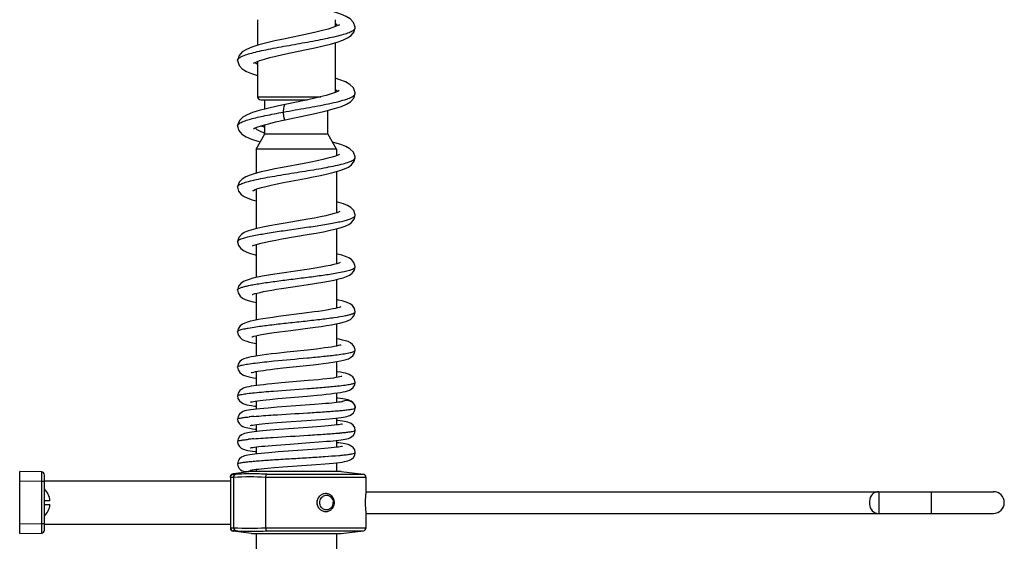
# Model space of a CAD drawing. Header units: millimetres. Extents: x 2 to 1215, y -1359 to 685.
# Tile 21 of 25: x 694 to 1012, y 156 to 324. Entities that reach past the tile are written whole.
import ezdxf

# ---------------------------------------------------------------- set-up
doc = ezdxf.new("R2010")
doc.units = ezdxf.units.MM
doc.header["$LTSCALE"] = 30.734
doc.layers.get('0').update_dxf_attribs({"linetype": 'CONTINUOUS'})

msp = doc.modelspace()

# ---------------------------------------------------------------- linework, layer by layer
at = {"color": 7, "linetype": 'CONTINUOUS'}
for p, q in [((770.73, 323.89), (770.73, 315.62)), ((795.73, 323.89), (795.73, 321.61)), ((796.84, 322.09), (796.12, 321.75)), ((802.23, 321.34), (802.23, 321.34)), ((787.12, 319.33), (779.1, 317.65)), ((795.73, 316.46), (795.73, 300.38)), ((764.23, 310.73), (764.23, 310.74)), ((769.66, 310.01), (770.37, 310.34)), ((770.73, 310.47), (770.73, 299.05)), ((770.73, 299.05), (791.18, 299.05)), ((802.23, 300.12), (802.23, 300.13)), ((771.73, 298.05), (786.79, 298.05)), ((773.08, 295.05), (773.08, 298.05)), ((786.36, 297.95), (779.58, 296.53)), ((793.38, 287.05), (793.38, 294.6)), ((764.23, 289.56), (764.23, 289.57)), ((773.08, 287.05), (773.08, 290.03)), ((770.23, 282.11), (773.08, 287.05)), ((773.08, 287.05), (793.38, 287.05)), ((796.23, 282.11), (793.38, 287.05)), ((770.23, 282.11), (770.23, 274.31)), ((796.23, 282.11), (770.23, 282.11)), ((796.23, 282.11), (796.23, 280.04)), ((785.8, 277.53), (778.72, 276.19)), ((802.23, 279.44), (802.23, 279.44)), ((796.23, 274.88), (796.23, 261.54)), ((779.07, 271.31), (786.15, 272.65)), ((764.23, 269.83), (764.23, 269.84)), ((770.23, 269.16), (770.23, 256.44)), ((802.23, 260.75), (802.23, 260.75)), ((786.88, 259.5), (779.57, 258.27)), ((778.49, 253.13), (787.31, 254.63)), ((796.23, 256.42), (796.23, 245.12)), ((764.23, 252.19), (764.23, 252.19)), ((770.23, 251.33), (770.23, 240.65)), ((787.31, 243.41), (778.5, 242.1)), ((802.23, 244.15), (802.23, 244.15)), ((796.23, 240.05), (796.23, 230.8)), ((764.23, 236.63), (764.23, 236.63)), ((770.23, 235.59), (770.23, 226.95)), ((785.91, 229.15), (777.39, 228.05)), ((789, 229.56), (785.91, 229.15)), ((802.23, 229.64), (802.23, 229.64)), ((796.23, 225.75), (796.23, 218.56)), ((764.23, 223.16), (764.23, 223.16)), ((785.34, 224.13), (789.33, 224.65)), ((770.23, 221.92), (770.23, 215.34)), ((780.16, 216.56), (776.79, 216.19)), ((786.78, 217.28), (780.16, 216.56)), ((789.75, 217.61), (786.78, 217.28)), ((802.23, 217.2), (802.23, 217.2)), ((796.23, 213.54), (796.23, 208.41)), ((764.23, 211.77), (764.23, 211.77)), ((770.23, 210.33), (770.23, 205.81)), ((776.17, 211.17), (778.97, 211.49)), ((778.97, 211.49), (788.7, 212.54)), ((778.33, 206.64), (775.27, 206.36)), ((787.09, 207.4), (778.33, 206.64)), ((790.34, 207.71), (787.09, 207.4)), ((802.23, 206.85), (802.23, 206.85)), ((796.23, 203.42), (796.23, 200.34)), ((764.23, 202.46), (764.23, 202.46)), ((770.23, 200.82), (770.23, 198.2)), ((774.67, 201.35), (777.28, 201.6)), ((777.28, 201.6), (786.73, 202.42)), ((786.73, 202.42), (789.93, 202.71)), ((777.01, 198.8), (774.08, 198.57)), ((789.04, 199.68), (777.01, 198.8)), ((791.54, 199.87), (789.04, 199.68)), ((802.23, 198.59), (802.23, 198.59)), ((764.23, 194.98), (764.23, 194.98)), ((784.85, 194.42), (789.63, 194.77)), ((789.63, 194.77), (792.49, 195)), ((796.23, 195.36), (796.23, 193.11)), ((770.23, 193.23), (770.23, 190.98)), ((774.37, 193.64), (777.02, 193.86)), ((777.55, 191.62), (774.8, 191.41)), ((785.41, 192.19), (777.55, 191.62)), ((789.87, 192.52), (785.41, 192.19)), ((792.39, 192.72), (789.87, 192.52)), ((802.23, 191.36), (802.23, 191.36)), ((764.23, 187.75), (764.23, 187.75)), ((787.53, 187.39), (790.44, 187.61)), ((790.44, 187.61), (792.99, 187.82)), ((796.23, 188.14), (796.23, 185.89)), ((770.23, 186), (770.23, 183.75)), ((774.15, 186.4), (776.7, 186.61)), ((777.33, 184.38), (774.37, 184.15)), ((776.7, 186.61), (781.18, 186.94)), ((785.37, 184.96), (777.33, 184.38)), ((781.18, 186.94), (787.53, 187.39)), ((789.81, 185.29), (785.37, 184.96)), ((792.35, 185.5), (789.81, 185.29)), ((802.23, 184.14), (802.23, 184.14)), ((693.93, 158.05), (693.93, 178.05)), ((700.95, 177.92), (693.93, 178.05)), ((768.73, 178.05), (762.81, 177.32)), ((797.73, 178.05), (768.73, 178.05)), ((769.12, 178.63), (769.65, 178.7)), ((769.65, 178.7), (770.28, 178.79)), ((770.23, 178.78), (770.23, 178.05)), ((773.87, 179.15), (776.21, 179.35)), ((776.21, 179.35), (778.88, 179.55)), ((778.88, 179.55), (789.58, 180.32)), ((789.58, 180.32), (792.5, 180.56)), ((796.23, 180.92), (796.23, 178.05)), ((797.73, 178.05), (804.85, 177.17)), ((693.93, 175.05), (700.95, 174.93)), ((700.95, 174.93), (700.95, 161.17)), ((700.95, 174.93), (701.93, 174.93)), ((701.93, 159.17), (701.93, 176.93)), ((701.93, 175.05), (761.93, 175.05)), ((763.04, 176.18), (761.93, 176.18)), ((761.93, 176.17), (761.93, 159.92)), ((762.82, 177.17), (762.81, 177.32)), ((762.82, 177.17), (763.76, 177.17)), ((763.04, 159.92), (763.04, 176.17)), ((805.73, 176.18), (773.3, 176.18)), ((773.3, 176.17), (773.3, 159.92)), ((773.83, 177.17), (804.85, 177.17)), ((805.73, 171.6), (805.73, 176.18)), ((703.7, 168.65), (701.93, 168.65)), ((805.73, 171.6), (805.72, 171.55)), ((805.73, 171.55), (1008.23, 171.55)), ((968.23, 168.55), (968.23, 167.55)), ((971.23, 171.55), (971.23, 164.55)), ((988.23, 164.55), (988.23, 171.55)), ((701.93, 167.45), (703.7, 167.45)), ((805.72, 164.55), (805.73, 164.5)), ((805.73, 164.55), (1008.23, 164.55)), ((805.73, 159.91), (805.73, 164.5)), ((700.95, 161.17), (693.93, 161.05)), ((701.93, 161.17), (700.95, 161.17)), ((701.93, 161.05), (761.93, 161.05)), ((761.93, 159.91), (763.04, 159.91)), ((762.81, 158.78), (762.82, 158.92)), ((763.76, 158.92), (762.82, 158.92)), ((773.3, 159.91), (805.73, 159.91)), ((773.83, 158.92), (804.85, 158.92)), ((797.73, 158.05), (804.85, 158.92)), ((693.93, 158.05), (700.95, 158.17)), ((762.81, 158.77), (762.81, 158.78)), ((768.73, 158.05), (762.81, 158.77)), ((768.73, 158.05), (797.73, 158.05)), ((770.23, 158.05), (770.23, -126.95)), ((796.23, 158.05), (796.23, 69.97))]:
    msp.add_line(p, q, dxfattribs=at)
for points in [[(802.23, 321.34), (802.23, 321.5), (801.71, 323), (800.63, 324.13), (799.29, 324.93), (797.63, 325.63), (795.61, 326.28), (793.73, 326.79)], [(781.29, 313.16), (786.55, 314.26), (789.23, 314.83), (791.84, 315.43), (794.26, 316.03), (796.43, 316.66), (798.28, 317.31), (799.77, 318), (800.97, 318.84), (801.9, 320.02), (802.23, 321.34)], [(796.12, 321.75), (794.99, 321.33), (793.47, 320.86), (791.62, 320.37), (789.49, 319.86), (787.12, 319.33)], [(797.1, 322.26), (797.11, 322.26), (796.84, 322.09)], [(779.1, 317.65), (776.33, 317.05), (773.65, 316.42), (771.12, 315.75), (768.91, 315.05), (767.14, 314.31), (765.77, 313.48), (764.72, 312.34), (764.23, 310.73)], [(770.37, 310.34), (771.46, 310.74), (772.9, 311.19), (774.64, 311.66), (776.64, 312.14), (778.87, 312.64), (781.29, 313.16)], [(764.23, 310.74), (764.72, 309.13), (765.79, 307.98), (767.1, 307.18), (768.76, 306.48), (770.73, 305.84)], [(769.36, 309.82), (769.36, 309.82), (769.66, 310.01)], [(802.23, 300.12), (802.23, 300.28), (801.67, 301.85), (800.51, 303), (799.08, 303.82), (797.3, 304.53), (795.73, 305.01)], [(779.65, 291.6), (786.19, 292.97), (789.74, 293.73), (792.9, 294.47), (795.58, 295.18), (797.75, 295.89), (799.43, 296.61), (800.74, 297.43), (801.79, 298.59), (802.23, 300.13)], [(797.09, 301.03), (797.05, 301), (796.58, 300.74), (795.72, 300.37), (794.47, 299.95), (792.87, 299.48), (790.96, 298.99), (788.77, 298.48), (786.36, 297.95)], [(779.58, 296.53), (777.05, 295.99), (773.92, 295.27), (771.26, 294.58), (769.08, 293.9), (767.34, 293.21), (765.98, 292.45), (764.86, 291.37), (764.24, 289.84), (764.23, 289.56)], [(764.23, 289.57), (764.65, 288.09), (765.67, 286.92), (767, 286.09), (768.7, 285.38), (770.81, 284.71), (771.61, 284.5)], [(769.41, 288.69), (769.37, 288.64), (769.39, 288.65), (769.77, 288.87), (770.51, 289.19), (771.58, 289.58), (772.96, 290), (774.62, 290.44), (776.49, 290.89), (778.5, 291.35), (779.65, 291.6)], [(773.08, 289.15), (772.61, 289.28), (771.6, 289.58)], [(802.23, 279.44), (802.22, 279.66), (801.64, 281.17), (800.54, 282.24), (799.22, 282.97), (797.61, 283.6), (795.68, 284.2), (794.91, 284.39)], [(796.63, 280.2), (795.84, 279.89), (794.75, 279.54), (793.38, 279.16), (791.77, 278.77), (789.95, 278.37), (787.95, 277.96), (785.8, 277.53)], [(797.16, 280.46), (797.17, 280.48), (797.08, 280.43), (796.63, 280.2)], [(786.15, 272.65), (788.63, 273.13), (791.05, 273.63), (793.33, 274.13), (795.4, 274.64), (797.23, 275.17), (798.77, 275.72), (800.02, 276.32), (801.08, 277.08), (801.92, 278.18), (802.23, 279.44)], [(778.72, 276.19), (776.32, 275.72), (774.01, 275.24), (771.86, 274.74), (769.94, 274.24), (768.28, 273.71), (766.89, 273.14), (765.73, 272.45), (764.73, 271.42), (764.24, 269.99), (764.23, 269.83)], [(769.93, 269.05), (770.79, 269.37), (771.96, 269.72), (773.41, 270.09), (775.1, 270.49), (776.99, 270.89), (779.07, 271.31)], [(764.23, 269.84), (764.57, 268.53), (765.41, 267.49), (766.38, 266.8), (767.52, 266.26), (768.94, 265.76), (770.23, 265.39)], [(769.24, 268.72), (769.23, 268.71), (769.39, 268.81), (769.93, 269.05)], [(802.23, 260.75), (802.23, 260.9), (801.75, 262.28), (800.81, 263.28), (799.73, 263.92), (798.46, 264.45), (796.94, 264.93), (796.23, 265.11)], [(797.3, 261.98), (797.29, 261.98), (797.02, 261.84), (796.41, 261.6), (795.48, 261.3), (794.26, 260.97), (792.76, 260.63), (791.01, 260.26), (789.04, 259.89), (786.88, 259.5)], [(787.31, 254.63), (789.67, 255.04), (791.98, 255.48), (794.12, 255.92), (796.03, 256.36), (797.66, 256.82), (799.01, 257.28), (800.12, 257.79), (801.08, 258.45), (801.9, 259.48), (802.23, 260.75)], [(779.57, 258.27), (777.03, 257.83), (774.59, 257.38), (772.37, 256.93), (770.44, 256.5), (768.82, 256.06), (767.51, 255.63), (766.43, 255.16), (765.5, 254.57), (764.66, 253.63), (764.24, 252.34), (764.23, 252.19)], [(764.23, 252.19), (764.52, 251.02), (765.29, 250), (766.19, 249.36), (767.2, 248.89), (768.42, 248.46), (769.89, 248.05), (770.23, 247.97)], [(769.11, 250.89), (769.11, 250.89), (769.34, 251.01), (769.89, 251.23), (770.74, 251.5), (771.86, 251.79), (773.23, 252.11), (774.81, 252.44), (776.57, 252.78), (778.49, 253.13)], [(802.23, 244.15), (802.23, 244.29), (801.82, 245.55), (801, 246.46), (800.12, 247.02), (799.13, 247.45), (797.93, 247.85), (796.47, 248.23), (796.23, 248.29)], [(797.41, 245.54), (797.42, 245.55), (797.33, 245.51), (796.93, 245.34), (796.25, 245.13), (795.31, 244.87), (794.12, 244.61), (792.71, 244.32), (791.09, 244.03), (789.28, 243.72), (787.31, 243.41)], [(778.5, 242.1), (776.3, 241.76), (774.22, 241.42), (772.32, 241.08), (770.64, 240.75), (769.21, 240.42), (768, 240.09), (766.99, 239.74), (766.13, 239.35), (765.33, 238.8), (764.58, 237.91), (764.23, 236.63)], [(787.81, 238.54), (789.78, 238.85), (791.74, 239.17), (793.64, 239.51), (795.41, 239.86), (796.97, 240.22), (798.32, 240.59), (799.44, 240.98), (800.39, 241.43), (801.25, 242.06), (801.98, 243.05), (802.23, 244.15)], [(778.48, 237.14), (782.04, 237.68), (787.81, 238.54)], [(764.23, 236.63), (764.42, 235.7), (765.07, 234.7), (765.88, 234.07), (766.72, 233.64), (767.69, 233.29), (768.86, 232.95), (770.23, 232.64)], [(769.01, 235.18), (768.99, 235.17), (769.04, 235.19), (769.34, 235.31), (769.86, 235.48), (770.59, 235.68), (771.51, 235.9), (772.61, 236.14), (773.87, 236.38)], [(773.87, 236.38), (775.28, 236.63), (776.82, 236.88), (778.48, 237.14)], [(802.23, 229.64), (801.99, 230.69), (801.34, 231.6), (800.59, 232.17), (799.83, 232.55), (798.97, 232.86), (797.98, 233.14), (796.8, 233.42), (796.23, 233.54)], [(797.57, 231.21), (797.57, 231.21), (797.42, 231.14), (797.08, 231.03), (796.56, 230.88), (795.87, 230.71), (795.03, 230.53), (794.05, 230.34), (792.95, 230.15), (791.74, 229.96), (790.41, 229.76), (789, 229.56)], [(789.33, 224.65), (791.21, 224.92), (792.98, 225.18), (794.58, 225.44), (796, 225.7), (797.24, 225.96), (798.3, 226.23), (799.2, 226.5), (799.98, 226.8), (800.69, 227.17), (801.39, 227.73), (802.01, 228.63), (802.23, 229.64)], [(777.39, 228.05), (775.69, 227.82), (774.04, 227.58), (772.45, 227.34), (770.96, 227.09), (769.61, 226.83), (768.43, 226.57), (767.43, 226.29), (766.58, 226), (765.83, 225.63), (765.09, 225.06), (764.45, 224.16), (764.23, 223.16)], [(764.23, 223.16), (764.43, 222.2), (765.04, 221.3), (765.75, 220.73), (766.45, 220.37), (767.23, 220.09), (768.13, 219.84), (769.19, 219.59), (770.23, 219.39)], [(768.83, 221.51), (768.84, 221.51), (769.04, 221.59), (769.48, 221.73), (770.14, 221.9), (770.98, 222.08), (772.01, 222.28), (773.22, 222.49), (774.59, 222.7), (776.1, 222.92), (777.75, 223.15)], [(777.75, 223.15), (781.4, 223.63), (785.34, 224.13)], [(802.23, 217.2), (801.99, 218.23), (801.39, 219.08), (800.67, 219.63), (799.93, 219.98), (799.11, 220.25), (798.15, 220.5), (797.02, 220.74), (796.23, 220.88)], [(776.79, 216.19), (775.17, 216.01), (773.61, 215.82), (772.16, 215.62), (770.84, 215.43), (769.66, 215.24), (768.63, 215.05), (767.75, 214.86), (766.98, 214.65), (766.31, 214.41), (765.67, 214.09), (765, 213.56), (764.44, 212.73), (764.23, 211.77)], [(788.7, 212.54), (790.39, 212.74), (792.04, 212.94), (793.59, 213.14), (795.03, 213.35), (796.33, 213.56), (797.47, 213.77), (798.46, 213.99), (799.31, 214.22), (800.05, 214.48), (800.73, 214.82), (801.44, 215.37), (802.03, 216.25), (802.23, 217.2)], [(797.73, 218.95), (797.73, 218.95), (797.62, 218.9), (797.31, 218.81), (796.83, 218.69), (796.19, 218.55), (795.42, 218.41), (794.52, 218.25), (793.49, 218.1), (792.35, 217.94), (791.1, 217.78), (789.75, 217.61)], [(764.23, 211.77), (764.4, 210.89), (764.94, 210.05), (765.59, 209.5), (766.21, 209.17), (766.86, 208.93), (767.59, 208.72), (768.44, 208.53), (769.42, 208.35), (770.23, 208.22)], [(768.66, 209.95), (768.65, 209.95), (768.74, 209.98), (769.03, 210.07), (769.47, 210.18), (770.07, 210.3), (770.8, 210.43), (771.66, 210.57), (772.63, 210.72), (773.71, 210.86), (774.9, 211.02), (776.17, 211.17)], [(802.23, 206.85), (802.03, 207.79), (801.49, 208.6), (800.86, 209.11), (800.27, 209.41), (799.69, 209.62), (799.04, 209.8), (798.3, 209.96), (797.46, 210.12), (796.49, 210.27), (796.23, 210.31)], [(789.93, 202.71), (791.44, 202.86), (792.87, 203.01), (794.21, 203.16), (795.43, 203.31), (796.52, 203.46), (797.49, 203.61), (798.34, 203.76), (799.07, 203.92), (799.73, 204.1), (800.34, 204.33), (800.94, 204.65), (801.58, 205.2), (802.07, 206.02), (802.23, 206.85)], [(797.89, 208.75), (797.9, 208.75), (797.88, 208.75), (797.67, 208.69), (797.28, 208.6), (796.72, 208.49), (796.02, 208.38), (795.18, 208.25), (794.19, 208.12), (793.06, 207.99), (791.77, 207.85), (790.34, 207.71)], [(775.27, 206.36), (773.9, 206.22), (772.64, 206.09), (771.49, 205.96), (770.44, 205.84), (769.51, 205.71), (768.67, 205.58), (767.92, 205.45), (767.27, 205.31), (766.69, 205.16), (766.16, 204.97), (765.6, 204.7), (764.98, 204.2), (764.44, 203.41), (764.23, 202.46)], [(764.23, 202.46), (764.38, 201.66), (764.85, 200.87), (765.47, 200.31), (766.08, 199.99), (766.65, 199.78), (767.26, 199.62), (767.97, 199.47), (768.79, 199.33), (769.77, 199.19), (770.23, 199.14)], [(768.46, 200.48), (768.46, 200.48), (768.61, 200.52), (768.92, 200.6), (769.38, 200.68), (769.97, 200.78), (770.68, 200.89), (771.51, 201), (772.45, 201.11), (773.51, 201.23), (774.67, 201.35)], [(798.13, 200.65), (798.13, 200.65), (798.03, 200.62), (797.77, 200.57), (797.37, 200.5), (796.85, 200.42), (796.22, 200.33), (795.48, 200.25), (794.64, 200.16), (793.7, 200.07), (792.66, 199.97), (791.54, 199.87)], [(802.23, 198.59), (802.05, 199.47), (801.56, 200.23), (800.96, 200.74), (800.42, 201.02), (799.92, 201.2), (799.4, 201.34), (798.83, 201.45), (798.18, 201.57), (797.43, 201.67), (796.57, 201.78), (796.23, 201.82)], [(774.08, 198.57), (772.72, 198.45), (771.47, 198.33), (770.35, 198.21), (769.36, 198.1), (768.51, 197.98), (767.78, 197.87), (767.16, 197.74), (766.61, 197.61), (766.08, 197.42), (765.5, 197.13), (764.89, 196.6), (764.41, 195.84), (764.23, 194.98)], [(792.49, 195), (793.77, 195.11), (794.93, 195.22), (795.97, 195.33), (796.88, 195.44), (797.68, 195.54), (798.38, 195.65), (798.99, 195.75), (799.53, 195.87), (800.03, 196.01), (800.52, 196.2), (801.06, 196.5), (801.65, 197.05), (802.1, 197.83), (802.23, 198.59)], [(764.23, 194.98), (764.38, 194.19), (764.83, 193.41), (765.43, 192.87), (765.99, 192.57), (766.5, 192.38), (767.02, 192.24), (767.59, 192.12), (768.25, 192.01), (769.02, 191.9), (769.91, 191.79), (770.23, 191.75)], [(777.02, 193.86), (781.6, 194.19), (784.85, 194.42)], [(802.23, 191.36), (802.05, 192.25), (801.55, 193.02), (800.94, 193.53), (800.39, 193.81), (799.87, 193.99), (799.34, 194.12), (798.76, 194.24), (798.11, 194.35), (797.37, 194.45), (796.53, 194.56), (796.23, 194.59)], [(774.8, 191.41), (773.56, 191.3), (772.42, 191.2), (771.38, 191.1), (770.43, 191), (769.58, 190.9), (768.82, 190.8), (768.14, 190.7), (767.54, 190.6), (766.99, 190.48), (766.5, 190.35), (766.01, 190.17), (765.47, 189.89), (764.88, 189.37), (764.4, 188.61), (764.23, 187.75)], [(768.34, 192.91), (768.34, 192.91), (768.45, 192.94), (768.74, 193), (769.17, 193.08), (769.73, 193.16), (770.42, 193.25), (771.23, 193.34), (772.16, 193.44), (773.21, 193.54), (774.37, 193.64)], [(798.12, 193.43), (798.13, 193.43), (798.04, 193.4), (797.77, 193.35), (797.36, 193.27), (796.82, 193.19), (796.16, 193.1), (795.38, 193.01), (794.5, 192.92), (793.5, 192.82), (792.39, 192.72)], [(792.99, 187.82), (794.12, 187.92), (795.16, 188.02), (796.1, 188.12), (796.94, 188.22), (797.69, 188.32), (798.36, 188.42), (798.97, 188.53), (799.51, 188.65), (800.01, 188.78), (800.49, 188.96), (801.03, 189.26), (801.63, 189.8), (802.09, 190.58), (802.23, 191.36)], [(764.23, 187.75), (764.38, 186.96), (764.85, 186.17), (765.45, 185.63), (766.01, 185.33), (766.52, 185.15), (767.05, 185.01), (767.62, 184.89), (768.27, 184.78), (769.02, 184.68), (769.89, 184.57), (770.23, 184.53)], [(768.34, 185.69), (768.33, 185.69), (768.44, 185.72), (768.71, 185.78), (769.13, 185.85), (769.68, 185.93), (770.35, 186.02), (771.13, 186.11), (772.02, 186.2), (773.03, 186.3), (774.15, 186.4)], [(798.13, 186.2), (798.13, 186.2), (798.03, 186.18), (797.76, 186.12), (797.36, 186.05), (796.82, 185.97), (796.16, 185.88), (795.38, 185.79), (794.48, 185.7), (793.47, 185.6), (792.35, 185.5)], [(802.23, 184.14), (802.05, 185.03), (801.55, 185.8), (800.95, 186.3), (800.42, 186.58), (799.94, 186.75), (799.45, 186.88), (798.91, 186.99), (798.29, 187.1), (797.6, 187.2), (796.83, 187.3), (796.23, 187.37)], [(774.37, 184.15), (773.03, 184.03), (771.82, 183.92), (770.73, 183.81), (769.77, 183.7), (768.93, 183.6), (768.21, 183.49), (767.58, 183.38), (767.02, 183.27), (766.51, 183.13), (766.02, 182.95), (765.48, 182.67), (764.88, 182.15), (764.4, 181.39), (764.23, 180.53)], [(792.5, 180.56), (793.85, 180.68), (795.09, 180.79), (796.2, 180.91), (797.18, 181.03), (798.01, 181.14), (798.73, 181.26), (799.34, 181.38), (799.89, 181.52), (800.42, 181.71), (801.01, 182.02), (801.62, 182.57), (802.08, 183.35), (802.23, 184.14)], [(768.34, 178.47), (768.34, 178.47), (768.45, 178.5), (768.72, 178.55), (769.12, 178.63)], [(770.28, 178.79), (771.03, 178.88), (771.88, 178.97), (772.82, 179.06), (773.87, 179.15)]]:
    msp.add_lwpolyline(points, dxfattribs=at)
for centre, radius, start, end in [((792.92, 318.4), 5.1, 54.9151, 56.4608), ((773.52, 313.65), 5.06, 234.7154, 236.4938), ((771.73, 299.05), 1, 180, 270), ((764.81, 289.57), 0.578, 175.0106, 179.9862), ((781.06, 308.94), 23.16, 248.8024, 249.8547), ((786.59, 316.31), 119.05, 274.9496, 275.7135), ((778.64, 90.4), 105.85, 94.9438, 95.7979), ((778.12, 88.56), 100.44, 95.0045, 95.8921), ((787.43, 300.11), 110.03, 275.0461, 275.8561), ((786.88, 298.72), 115.9, 274.982, 275.7618), ((700.93, 176.93), 1, 0.0008, 89), ((762.93, 176.33), 1, 96.974, 180), ((768.17, 90.8), 85.53, 86.565, 93.4373), ((804.73, 176.18), 1, 0, 83), ((697.44, 168.05), 6.29, 5.4737, 44.1605), ((792.61, 168.08), 2.52, 18.9448, 28.6765), ((827.92, 168.04), 22.47, 174.4179, 179.9817), ((828.57, 167.98), 23.13, 172.7182, 174.4217), ((829.06, 167.91), 23.62, 171.34, 172.7157), ((829.31, 167.88), 23.87, 171.152, 171.3408), ((971.23, 168.55), 3, 90, 180), ((1008.23, 168.05), 3.5, 270, 90), ((697.44, 168.05), 6.29, 315.8395, 354.5263), ((792.61, 168.01), 2.52, 331.3236, 341.0553), ((792.54, 168.04), 2.59, 341.0444, 347.415), ((792.48, 168.05), 2.64, 347.4428, 359.9973), ((827.81, 168.05), 22.36, 180.0046, 185.5957), ((828.69, 168.13), 23.24, 185.5804, 188.6736), ((971.23, 167.55), 3, 180, 270), ((829.31, 168.22), 23.87, 188.6592, 188.848), ((700.93, 159.17), 1, 271, 359.9991), ((762.93, 159.77), 1, 180, 263.0254), ((768.17, 245.39), 85.63, 266.5673, 273.4319), ((804.73, 159.91), 1, 277, 360)]:
    msp.add_arc(centre, radius, start, end, dxfattribs=at)
for points, knots in [([(764.34, 311.1), (764.51, 311.37), (765.18, 311.86), (766.5, 312.44), (768.39, 313.03), (770.75, 313.64), (773.54, 314.24), (777.81, 315.08), (783.43, 316.07), (789.03, 317.07), (793.27, 317.91), (796.01, 318.52), (798.33, 319.12), (800.15, 319.72), (801.41, 320.29), (802.03, 320.79), (802.16, 321.05)], [0, 0, 0, 0, 0.023682, 0.060474, 0.110727, 0.173321, 0.246407, 0.32773, 0.5043, 0.680176, 0.760659, 0.832605, 0.89384, 0.942518, 0.977721, 1, 1, 1, 1]), ([(796.52, 321.94), (796.48, 322), (796.29, 322.24), (796.04, 322.43), (795.85, 322.57)], [0, 0, 0, 0, 0.217764, 1, 1, 1, 1]), ([(802.16, 321.05), (802.17, 321.07), (802.21, 321.17), (802.23, 321.27), (802.23, 321.34)], [0, 0, 0, 0, 0.262678, 1, 1, 1, 1]), ([(764.23, 310.74), (764.23, 310.77), (764.24, 310.9), (764.29, 311.02), (764.34, 311.1)], [0, 0, 0, 0, 0.238082, 1, 1, 1, 1]), ([(770.6, 309.52), (770.53, 309.57), (770.29, 309.75), (770.06, 309.96), (769.94, 310.14)], [0, 0, 0, 0, 0.284261, 1, 1, 1, 1]), ([(793.65, 296.78), (794.73, 297.01), (796.69, 297.45), (799.24, 298.17), (800.9, 298.8), (801.77, 299.35), (802.05, 299.64), (802.13, 299.79)], [0, 0, 0, 0, 0.365599, 0.659869, 0.87133, 0.945253, 1, 1, 1, 1]), ([(796.53, 300.72), (796.49, 300.77), (796.29, 301.02), (796.03, 301.23), (795.83, 301.37)], [0, 0, 0, 0, 0.216729, 1, 1, 1, 1]), ([(802.13, 299.79), (802.15, 299.81), (802.2, 299.92), (802.23, 300.04), (802.23, 300.12)], [0, 0, 0, 0, 0.266723, 1, 1, 1, 1]), ([(779, 294.07), (781.53, 294.53), (786.42, 295.38), (791.31, 296.28), (793.65, 296.78)], [0, 0, 0, 0, 0.517727, 1, 1, 1, 1]), ([(779.58, 296.53), (779.48, 296.51), (779.28, 296.23), (779.15, 295.71), (779.03, 294.94), (779, 294.37), (779, 294.07)], [0, 0, 0, 0, 0.119953, 0.341592, 0.648969, 1, 1, 1, 1]), ([(764.23, 289.62), (764.25, 289.83), (764.49, 290.15), (764.92, 290.47), (765.63, 290.87), (766.82, 291.34), (768.59, 291.88), (770.76, 292.42), (774.27, 293.19), (777.06, 293.71), (779, 294.07)], [0, 0, 0, 0, 0.040289, 0.068766, 0.104035, 0.195412, 0.313794, 0.457227, 0.622508, 1, 1, 1, 1]), ([(779, 294.07), (779, 293.74), (779.03, 293.26), (779.11, 292.66), (779.19, 292.28), (779.28, 291.98), (779.38, 291.75), (779.5, 291.61), (779.61, 291.59), (779.65, 291.6)], [0, 0, 0, 0, 0.36508, 0.53129, 0.677897, 0.798785, 0.889607, 0.952859, 1, 1, 1, 1]), ([(770.57, 288.4), (770.51, 288.44), (770.29, 288.61), (770.08, 288.8), (769.96, 288.95)], [0, 0, 0, 0, 0.281964, 1, 1, 1, 1]), ([(771.85, 287.7), (771.72, 287.75), (771.29, 287.96), (770.86, 288.2), (770.57, 288.4)], [0, 0, 0, 0, 0.280773, 1, 1, 1, 1]), ([(772.68, 287.35), (772.61, 287.38), (772.33, 287.49), (772.05, 287.61), (771.85, 287.7)], [0, 0, 0, 0, 0.261841, 1, 1, 1, 1]), ([(764.23, 269.84), (764.23, 270.06), (764.53, 270.41), (765.04, 270.72), (765.65, 271.01), (766.41, 271.29), (767.71, 271.69), (770.72, 272.44), (775.8, 273.37), (782.51, 274.46), (788.34, 275.39), (792.8, 276.18), (795.7, 276.76), (798.15, 277.33), (800.06, 277.9), (801.29, 278.41), (801.92, 278.85), (802.12, 279.08), (802.17, 279.19)], [0, 0, 0, 0, 0.016857, 0.029902, 0.046657, 0.06717, 0.091359, 0.150187, 0.302477, 0.482902, 0.666101, 0.750585, 0.826301, 0.890629, 0.941549, 0.977741, 0.99043, 1, 1, 1, 1]), ([(768.97, 254.12), (770.38, 254.42), (773.49, 254.97), (778.44, 255.73), (783.81, 256.49), (789.12, 257.26), (793.31, 257.92), (796.29, 258.48), (798.15, 258.88), (799.68, 259.27), (800.87, 259.67), (801.69, 260.05), (802.1, 260.38), (802.18, 260.55)], [0, 0, 0, 0, 0.126852, 0.278541, 0.442463, 0.604946, 0.752414, 0.816615, 0.87269, 0.919587, 0.956434, 0.982994, 1, 1, 1, 1]), ([(764.23, 252.19), (764.23, 252.38), (764.5, 252.68), (764.95, 252.94), (765.49, 253.18), (766.17, 253.41), (767.34, 253.75), (768.3, 253.97), (768.97, 254.12)], [0, 0, 0, 0, 0.108115, 0.193993, 0.305202, 0.442095, 0.604126, 1, 1, 1, 1]), ([(764.27, 236.78), (764.35, 236.93), (764.72, 237.19), (765.47, 237.49), (766.56, 237.81), (767.98, 238.13), (769.7, 238.46), (772.5, 238.92), (776.46, 239.47), (781.53, 240.12), (786.74, 240.77), (791.67, 241.42), (794.81, 241.9), (796.26, 242.15)], [0, 0, 0, 0, 0.015016, 0.039725, 0.074741, 0.119644, 0.173781, 0.236136, 0.380552, 0.541789, 0.707277, 0.864063, 1, 1, 1, 1]), ([(796.26, 242.15), (797.06, 242.29), (798.47, 242.56), (800.27, 243), (801.42, 243.39), (801.99, 243.74), (802.16, 243.92), (802.2, 244.02)], [0, 0, 0, 0, 0.383221, 0.68099, 0.88522, 0.952638, 1, 1, 1, 1]), ([(770.2, 224.79), (771.7, 225.01), (774.94, 225.42), (780.03, 225.99), (785.38, 226.56), (790.55, 227.14), (795.11, 227.72), (798.35, 228.22), (800.34, 228.66), (801.23, 228.92), (801.76, 229.15), (802.05, 229.32), (802.23, 229.51), (802.23, 229.64)], [0, 0, 0, 0, 0.139609, 0.301034, 0.470907, 0.635159, 0.780154, 0.894009, 0.936377, 0.96793, 0.979593, 0.988616, 1, 1, 1, 1]), ([(764.23, 223.16), (764.23, 223.23), (764.35, 223.41), (764.67, 223.6), (765.16, 223.79), (765.84, 223.99), (766.7, 224.19), (768.16, 224.48), (769.35, 224.66), (770.2, 224.79)], [0, 0, 0, 0, 0.035698, 0.092467, 0.17614, 0.287926, 0.427631, 0.593951, 1, 1, 1, 1]), ([(796.42, 215.76), (797.21, 215.86), (798.6, 216.06), (800.21, 216.35), (801.19, 216.59), (801.69, 216.76), (802.03, 216.92), (802.19, 217.06), (802.22, 217.14)], [0, 0, 0, 0, 0.396226, 0.699527, 0.812971, 0.900099, 0.961463, 1, 1, 1, 1]), ([(764.23, 211.77), (764.23, 211.83), (764.35, 211.98), (764.85, 212.21), (765.93, 212.49), (767.7, 212.8), (769.11, 212.99), (769.91, 213.09)], [0, 0, 0, 0, 0.03191, 0.086754, 0.28124, 0.589271, 1, 1, 1, 1]), ([(769.91, 213.09), (771.93, 213.34), (777.55, 213.92), (784.91, 214.56), (791.72, 215.21), (794.93, 215.57), (796.42, 215.76)], [0, 0, 0, 0, 0.229543, 0.63633, 0.831705, 1, 1, 1, 1]), ([(796.62, 205.7), (797.41, 205.78), (798.8, 205.95), (800.55, 206.21), (801.62, 206.46), (802.1, 206.66), (802.23, 206.79), (802.23, 206.85)], [0, 0, 0, 0, 0.413008, 0.722161, 0.916354, 0.970194, 1, 1, 1, 1]), ([(764.23, 202.46), (764.23, 202.51), (764.36, 202.63), (764.64, 202.74), (765.09, 202.87), (766.01, 203.05), (767.57, 203.27), (768.92, 203.42), (769.7, 203.5)], [0, 0, 0, 0, 0.027879, 0.080871, 0.163066, 0.274901, 0.58493, 1, 1, 1, 1]), ([(769.7, 203.5), (771.74, 203.71), (777.46, 204.18), (784.93, 204.71), (791.86, 205.25), (795.12, 205.54), (796.62, 205.7)], [0, 0, 0, 0, 0.228535, 0.636781, 0.832543, 1, 1, 1, 1]), ([(797.85, 200.59), (798.26, 200.86), (799.25, 201.17), (800.76, 200.94), (801.91, 199.98), (802.23, 199.04), (802.23, 198.59)], [0, 0, 0, 0, 0.256141, 0.515437, 0.763409, 1, 1, 1, 1]), ([(769.52, 195.85), (771.59, 196.04), (777.41, 196.44), (785.01, 196.88), (792.05, 197.33), (795.35, 197.57), (796.86, 197.7)], [0, 0, 0, 0, 0.227999, 0.637914, 0.833845, 1, 1, 1, 1]), ([(798.44, 197.85), (798.99, 197.9), (799.93, 198.01), (801.11, 198.18), (801.82, 198.34), (802.14, 198.46), (802.23, 198.55), (802.23, 198.59)], [0, 0, 0, 0, 0.418494, 0.726981, 0.918863, 0.971554, 1, 1, 1, 1]), ([(764.23, 194.98), (764.23, 195.01), (764.32, 195.1), (764.63, 195.22), (765.33, 195.38), (766.49, 195.55), (767.41, 195.65), (767.95, 195.71)], [0, 0, 0, 0, 0.028592, 0.08131, 0.273101, 0.58145, 1, 1, 1, 1]), ([(798.66, 190.65), (799.17, 190.7), (800.06, 190.8), (801.17, 190.97), (801.85, 191.12), (802.15, 191.24), (802.23, 191.33), (802.23, 191.36)], [0, 0, 0, 0, 0.418506, 0.726539, 0.918219, 0.97106, 1, 1, 1, 1]), ([(764.23, 187.75), (764.23, 187.79), (764.31, 187.87), (764.62, 188), (765.29, 188.15), (766.41, 188.32), (767.3, 188.42), (767.81, 188.47)], [0, 0, 0, 0, 0.028915, 0.081735, 0.273404, 0.581458, 1, 1, 1, 1]), ([(769.36, 188.62), (771.46, 188.8), (777.37, 189.22), (785.1, 189.66), (792.25, 190.12), (795.58, 190.37), (797.11, 190.5)], [0, 0, 0, 0, 0.227628, 0.639127, 0.835152, 1, 1, 1, 1]), ([(764.23, 180.54), (764.23, 180.57), (764.31, 180.65), (764.6, 180.77), (765.22, 180.91), (766.25, 181.07), (767.65, 181.24), (769.39, 181.4), (771.43, 181.57), (773.74, 181.74), (777.17, 181.97), (781.7, 182.24), (787.14, 182.57), (792.24, 182.9), (795.47, 183.13), (796.95, 183.26)], [0, 0, 0, 0, 0.003178, 0.008814, 0.028814, 0.06065, 0.103814, 0.157331, 0.220138, 0.290845, 0.367886, 0.534267, 0.70479, 0.864654, 1, 1, 1, 1]), ([(798.52, 183.41), (799.05, 183.47), (799.97, 183.57), (801.13, 183.74), (801.83, 183.89), (802.15, 184.02), (802.23, 184.1), (802.23, 184.14)], [0, 0, 0, 0, 0.418501, 0.726832, 0.918644, 0.971386, 1, 1, 1, 1]), ([(764.23, 180.53), (764.23, 179.82), (765.06, 178.29), (766.7, 177.98), (767.46, 178.09)], [0, 0, 0, 0, 0.48169, 1, 1, 1, 1]), ([(767.46, 178.09), (767.56, 178.11), (767.96, 178.19), (768.35, 178.36), (768.61, 178.53)], [0, 0, 0, 0, 0.254577, 1, 1, 1, 1]), ([(700.95, 177.92), (700.95, 177.92), (700.95, 177.89), (700.96, 177.86), (700.95, 177.78), (700.95, 177.69), (700.95, 177.56), (700.96, 177.35), (700.96, 177.02), (700.96, 176.57), (700.95, 176.06), (700.95, 175.5), (700.95, 175.12), (700.95, 174.93)], [0, 0, 0, 0, 0.004854, 0.019267, 0.043118, 0.076182, 0.118141, 0.168591, 0.292946, 0.444472, 0.617345, 0.804924, 1, 1, 1, 1]), ([(761.93, 176.18), (761.93, 176.42), (762.12, 176.91), (762.58, 177.14), (762.82, 177.17)], [0, 0, 0, 0, 0.502302, 1, 1, 1, 1]), ([(763.04, 176.17), (763.04, 176.41), (763.15, 176.86), (763.56, 177.15), (763.76, 177.17)], [0, 0, 0, 0, 0.533423, 1, 1, 1, 1]), ([(773.83, 177.17), (772.15, 177.27), (768.79, 177.37), (765.43, 177.27), (763.76, 177.17)], [0, 0, 0, 0, 0.500467, 1, 1, 1, 1]), ([(773.3, 176.18), (773.3, 176.3), (773.33, 176.53), (773.46, 176.9), (773.67, 177.14), (773.83, 177.17)], [0, 0, 0, 0, 0.303152, 0.581365, 1, 1, 1, 1]), ([(790.78, 165.92), (790.51, 166.2), (790.08, 166.88), (789.86, 168.05), (790.08, 169.22), (790.51, 169.89), (790.78, 170.17)], [0, 0, 0, 0, 0.248187, 0.5, 0.751813, 1, 1, 1, 1]), ([(789.98, 168.05), (789.98, 168.44), (790.12, 169.21), (790.52, 169.89), (790.78, 170.17)], [0, 0, 0, 0, 0.506251, 1, 1, 1, 1]), ([(794.62, 170.17), (794.37, 170.42), (793.78, 170.81), (792.73, 171.02), (791.67, 170.81), (791.05, 170.42), (790.78, 170.17)], [0, 0, 0, 0, 0.246701, 0.491181, 0.741247, 1, 1, 1, 1]), ([(790.78, 168.05), (790.78, 168.55), (791.07, 169.57), (792.3, 170.53), (793.85, 170.44), (794.58, 169.71), (794.81, 169.29)], [0, 0, 0, 0, 0.262073, 0.509871, 0.749652, 1, 1, 1, 1]), ([(794.62, 170.17), (794.87, 169.89), (795.28, 169.21), (795.42, 168.44), (795.42, 168.05)], [0, 0, 0, 0, 0.493749, 1, 1, 1, 1]), ([(790.78, 165.92), (790.52, 166.2), (790.12, 166.88), (789.98, 167.66), (789.98, 168.05)], [0, 0, 0, 0, 0.493749, 1, 1, 1, 1]), ([(794.81, 166.81), (794.58, 166.38), (793.85, 165.66), (792.3, 165.57), (791.07, 166.53), (790.78, 167.54), (790.78, 168.05)], [0, 0, 0, 0, 0.250348, 0.490129, 0.737927, 1, 1, 1, 1]), ([(790.78, 165.92), (791.05, 165.68), (791.67, 165.29), (792.73, 165.08), (793.78, 165.28), (794.37, 165.68), (794.62, 165.92)], [0, 0, 0, 0, 0.258753, 0.508819, 0.753299, 1, 1, 1, 1]), ([(795.42, 168.05), (795.42, 167.66), (795.28, 166.88), (794.87, 166.2), (794.62, 165.92)], [0, 0, 0, 0, 0.506251, 1, 1, 1, 1]), ([(700.95, 161.17), (700.95, 160.97), (700.95, 160.59), (700.95, 160.04), (700.96, 159.52), (700.96, 159.08), (700.96, 158.75), (700.95, 158.53), (700.95, 158.41), (700.95, 158.31), (700.96, 158.23), (700.95, 158.2), (700.95, 158.17), (700.95, 158.17)], [0, 0, 0, 0, 0.195076, 0.382654, 0.555528, 0.707054, 0.831409, 0.881859, 0.923818, 0.956881, 0.980733, 0.995146, 1, 1, 1, 1]), ([(761.93, 159.92), (761.93, 159.68), (762.12, 159.19), (762.58, 158.95), (762.82, 158.92)], [0, 0, 0, 0, 0.502341, 1, 1, 1, 1]), ([(763.04, 159.91), (763.04, 159.68), (763.16, 159.23), (763.56, 158.95), (763.76, 158.92)], [0, 0, 0, 0, 0.53308, 1, 1, 1, 1]), ([(763.76, 158.92), (765.43, 158.83), (768.79, 158.72), (772.15, 158.83), (773.83, 158.92)], [0, 0, 0, 0, 0.499536, 1, 1, 1, 1]), ([(773.3, 159.92), (773.3, 159.8), (773.33, 159.57), (773.46, 159.2), (773.67, 158.96), (773.83, 158.92)], [0, 0, 0, 0, 0.302966, 0.581231, 1, 1, 1, 1])]:
    msp.add_open_spline(points, degree=3, knots=knots, dxfattribs=at)
for points in [[(796.42, 280.12), (796.36, 280.18), (796.3, 280.24), (796.23, 280.3)], [(802.17, 279.19), (802.21, 279.27), (802.23, 279.35), (802.23, 279.44)], [(802.18, 260.55), (802.21, 260.61), (802.23, 260.68), (802.23, 260.75)], [(802.2, 244.02), (802.22, 244.06), (802.23, 244.1), (802.23, 244.15)], [(764.23, 236.63), (764.23, 236.69), (764.25, 236.74), (764.27, 236.78)], [(802.22, 217.14), (802.23, 217.16), (802.23, 217.18), (802.23, 217.2)], [(794.99, 168.9), (795.08, 168.63), (795.13, 168.33), (795.13, 168.05)]]:
    msp.add_open_spline(points, degree=3, dxfattribs=at)

doc.saveas('drawing.dxf')
